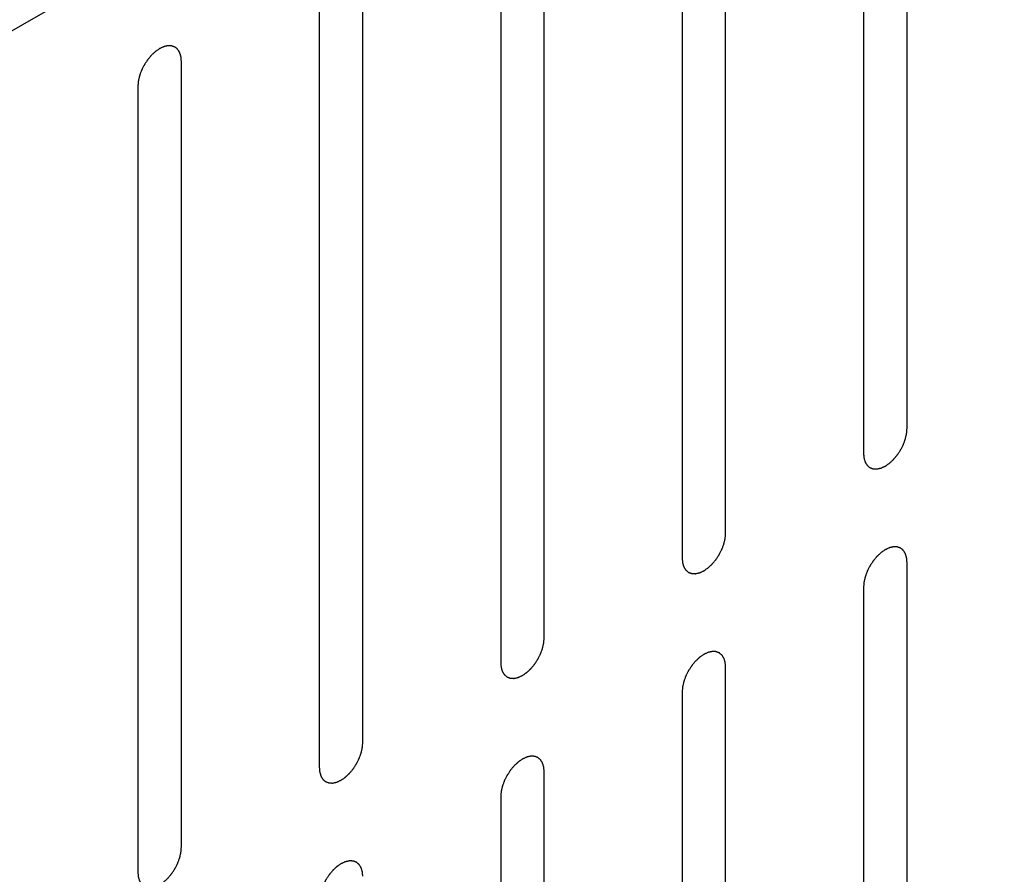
# Model space of a CAD drawing. Header units: inches. Extents: x 3 to 177, y 3 to 114.
# Tile 81 of 95: x 152.028 to 152.828, y 96.58 to 97.275. Entities that reach past the tile are written whole.
import ezdxf

# ---------------------------------------------------------------- set-up
doc = ezdxf.new("R2010")
doc.units = ezdxf.units.IN
doc.header["$LTSCALE"] = 9.973333
doc.header["$MEASUREMENT"] = 0
doc.layers.get('0').update_dxf_attribs({"linetype": 'CONTINUOUS'})
doc.layers.add('08_ALL_COSMETICS', color=7, linetype='CONTINUOUS')

msp = doc.modelspace()

# ---------------------------------------------------------------- linework, layer by layer
at = {"color": 7, "linetype": 'Continuous'}
msp.add_line((154.86677, 98.90882), (149.06144, 95.55714), dxfattribs=at)
at = {"layer": '08_ALL_COSMETICS', "color": 7, "linetype": 'Continuous'}
for p, q in [((152.7492, 96.94242), (152.7492, 97.58201)), ((152.71384, 97.5616), (152.71384, 96.92201)), ((152.60165, 96.85723), (152.60165, 97.49683)), ((152.56629, 97.47641), (152.56629, 96.83682)), ((152.4541, 96.77204), (152.4541, 97.41164)), ((152.41874, 97.39123), (152.41874, 96.75163)), ((152.30655, 96.68686), (152.30655, 97.32645)), ((152.27119, 97.30604), (152.27119, 96.66645)), ((152.159, 96.60167), (152.159, 97.24126)), ((152.12365, 97.22085), (152.12365, 96.58126)), ((152.7492, 96.19396), (152.7492, 96.83355)), ((152.71384, 96.81314), (152.71384, 96.17355)), ((152.60165, 96.10877), (152.60165, 96.74836)), ((152.56629, 96.72795), (152.56629, 96.08836)), ((152.4541, 96.02358), (152.4541, 96.66318)), ((152.41874, 96.64277), (152.41874, 96.00317))]:
    msp.add_line(p, q, dxfattribs=at)
for points in [[(152.159, 97.24126), (152.15897, 97.24158), (152.15892, 97.24221), (152.15883, 97.24315), (152.15876, 97.24393), (152.15872, 97.24449), (152.15868, 97.2448), (152.15868, 97.24504), (152.1586, 97.24523), (152.15852, 97.24551), (152.15837, 97.24598), (152.15817, 97.24665), (152.15796, 97.24733), (152.15781, 97.2478), (152.15773, 97.24807), (152.15768, 97.24828), (152.15756, 97.24843), (152.15743, 97.24865), (152.15719, 97.24902), (152.15686, 97.24957), (152.15652, 97.2501), (152.15629, 97.25048), (152.15615, 97.25069), (152.15606, 97.25087), (152.15591, 97.25097), (152.15572, 97.25113), (152.1554, 97.25139), (152.15494, 97.25178), (152.15447, 97.25217), (152.15415, 97.25244), (152.15396, 97.25259), (152.15383, 97.25272), (152.15365, 97.25277), (152.15344, 97.25286), (152.15316, 97.25296), (152.15282, 97.25308), (152.15238, 97.25325), (152.15193, 97.25341), (152.15155, 97.25356), (152.15132, 97.25363), (152.15116, 97.25371), (152.15097, 97.2537), (152.15071, 97.25372), (152.15027, 97.25373), (152.14964, 97.25376), (152.149, 97.25379), (152.14856, 97.25381), (152.14831, 97.25381), (152.14812, 97.25384), (152.14791, 97.25378), (152.14764, 97.25372), (152.14715, 97.25361), (152.14647, 97.25346), (152.14578, 97.2533), (152.1453, 97.2532), (152.14502, 97.25313), (152.14482, 97.2531), (152.1446, 97.25298), (152.14431, 97.25285), (152.1438, 97.25261), (152.14307, 97.25228), (152.14234, 97.25194), (152.14183, 97.25171), (152.14154, 97.25157), (152.14132, 97.25148), (152.14111, 97.25132), (152.14082, 97.25113), (152.14032, 97.25078), (152.13961, 97.25029), (152.13889, 97.24979), (152.13839, 97.24945), (152.13811, 97.24924), (152.13789, 97.24911), (152.13768, 97.24891), (152.13741, 97.24866), (152.13693, 97.24821), (152.13624, 97.24757), (152.13555, 97.24693), (152.13507, 97.24649), (152.13479, 97.24623), (152.13458, 97.24605), (152.1344, 97.24581), (152.13414, 97.24551), (152.1337, 97.24498), (152.13306, 97.24423), (152.13243, 97.24347), (152.13198, 97.24294), (152.13173, 97.24264), (152.13153, 97.24242), (152.13137, 97.24215), (152.13114, 97.24181), (152.13075, 97.2412), (152.13018, 97.24034), (152.12962, 97.23948), (152.12922, 97.23888), (152.129, 97.23853), (152.12881, 97.23828), (152.12869, 97.238), (152.1285, 97.23764), (152.12819, 97.23701), (152.12773, 97.2361), (152.12727, 97.2352), (152.12695, 97.23457), (152.12677, 97.2342), (152.12662, 97.23393), (152.12653, 97.23365), (152.12639, 97.23328), (152.12616, 97.23263), (152.12582, 97.23171), (152.12548, 97.23078), (152.12524, 97.23013), (152.12511, 97.22976), (152.12499, 97.22948), (152.12494, 97.22921), (152.12485, 97.22884), (152.12471, 97.2282), (152.1245, 97.22728), (152.12429, 97.22637), (152.12414, 97.22573), (152.12406, 97.22536), (152.12398, 97.22509), (152.12398, 97.22482), (152.12394, 97.22447), (152.12389, 97.22385), (152.12382, 97.22297), (152.12373, 97.22191), (152.12367, 97.22121), (152.12365, 97.22085)], [(152.71384, 96.92201), (152.71387, 96.92169), (152.71393, 96.92106), (152.71401, 96.92012), (152.71408, 96.91934), (152.71413, 96.91878), (152.71416, 96.91847), (152.71417, 96.91823), (152.71424, 96.91804), (152.71432, 96.91776), (152.71447, 96.91729), (152.71468, 96.91662), (152.71489, 96.91594), (152.71503, 96.91547), (152.71512, 96.9152), (152.71516, 96.91499), (152.71528, 96.91484), (152.71541, 96.91462), (152.71565, 96.91425), (152.71598, 96.91371), (152.71632, 96.91317), (152.71656, 96.91279), (152.7167, 96.91258), (152.71678, 96.9124), (152.71694, 96.9123), (152.71712, 96.91214), (152.71745, 96.91188), (152.71791, 96.91149), (152.71837, 96.9111), (152.71869, 96.91083), (152.71888, 96.91068), (152.71901, 96.91055), (152.71919, 96.9105), (152.71941, 96.91042), (152.71969, 96.91032), (152.72002, 96.91019), (152.72046, 96.91003), (152.72091, 96.90986), (152.7213, 96.90971), (152.72152, 96.90964), (152.72168, 96.90956), (152.72188, 96.90957), (152.72213, 96.90955), (152.72257, 96.90954), (152.72321, 96.90951), (152.72384, 96.90948), (152.72428, 96.90946), (152.72454, 96.90946), (152.72472, 96.90943), (152.72493, 96.9095), (152.72521, 96.90955), (152.72569, 96.90966), (152.72638, 96.90981), (152.72706, 96.90997), (152.72754, 96.91008), (152.72782, 96.91014), (152.72802, 96.91017), (152.72824, 96.91029), (152.72853, 96.91042), (152.72904, 96.91066), (152.72977, 96.91099), (152.7305, 96.91133), (152.73101, 96.91156), (152.7313, 96.9117), (152.73152, 96.91179), (152.73173, 96.91195), (152.73202, 96.91214), (152.73252, 96.91249), (152.73324, 96.91298), (152.73395, 96.91348), (152.73445, 96.91382), (152.73474, 96.91403), (152.73496, 96.91416), (152.73516, 96.91437), (152.73544, 96.91462), (152.73592, 96.91506), (152.7366, 96.9157), (152.73729, 96.91634), (152.73777, 96.91678), (152.73805, 96.91704), (152.73826, 96.91722), (152.73845, 96.91746), (152.7387, 96.91776), (152.73914, 96.91829), (152.73978, 96.91904), (152.74041, 96.9198), (152.74086, 96.92033), (152.74111, 96.92063), (152.74131, 96.92085), (152.74147, 96.92112), (152.7417, 96.92146), (152.74209, 96.92207), (152.74266, 96.92293), (152.74323, 96.92379), (152.74362, 96.92439), (152.74385, 96.92474), (152.74403, 96.92499), (152.74415, 96.92527), (152.74434, 96.92563), (152.74466, 96.92626), (152.74512, 96.92717), (152.74557, 96.92807), (152.74589, 96.9287), (152.74607, 96.92907), (152.74622, 96.92934), (152.74631, 96.92962), (152.74645, 96.92999), (152.74668, 96.93064), (152.74703, 96.93156), (152.74736, 96.93249), (152.7476, 96.93314), (152.74773, 96.93351), (152.74785, 96.93379), (152.7479, 96.93406), (152.74799, 96.93443), (152.74813, 96.93507), (152.74834, 96.93599), (152.74855, 96.9369), (152.7487, 96.93754), (152.74878, 96.93791), (152.74886, 96.93819), (152.74887, 96.93845), (152.7489, 96.9388), (152.74895, 96.93942), (152.74902, 96.9403), (152.74911, 96.94136), (152.74917, 96.94207), (152.7492, 96.94242)], [(152.56629, 96.83682), (152.56632, 96.83651), (152.56638, 96.83588), (152.56646, 96.83493), (152.56653, 96.83415), (152.56658, 96.8336), (152.56661, 96.83329), (152.56662, 96.83304), (152.56669, 96.83285), (152.56677, 96.83258), (152.56692, 96.83211), (152.56713, 96.83143), (152.56734, 96.83076), (152.56748, 96.83028), (152.56757, 96.83002), (152.56762, 96.8298), (152.56773, 96.82965), (152.56786, 96.82943), (152.5681, 96.82906), (152.56844, 96.82852), (152.56878, 96.82798), (152.56901, 96.8276), (152.56915, 96.82739), (152.56924, 96.82722), (152.56939, 96.82712), (152.56957, 96.82696), (152.5699, 96.82669), (152.57036, 96.8263), (152.57082, 96.82592), (152.57114, 96.82564), (152.57133, 96.82549), (152.57146, 96.82536), (152.57164, 96.82532), (152.57186, 96.82523), (152.57214, 96.82513), (152.57247, 96.825), (152.57291, 96.82484), (152.57336, 96.82468), (152.57375, 96.82453), (152.57397, 96.82445), (152.57413, 96.82437), (152.57433, 96.82438), (152.57458, 96.82436), (152.57502, 96.82435), (152.57566, 96.82432), (152.57629, 96.8243), (152.57673, 96.82427), (152.57699, 96.82427), (152.57717, 96.82424), (152.57738, 96.82431), (152.57766, 96.82436), (152.57814, 96.82448), (152.57883, 96.82463), (152.57951, 96.82478), (152.57999, 96.82489), (152.58027, 96.82496), (152.58047, 96.82498), (152.5807, 96.8251), (152.58099, 96.82523), (152.5815, 96.82547), (152.58222, 96.8258), (152.58295, 96.82614), (152.58346, 96.82638), (152.58375, 96.82652), (152.58397, 96.8266), (152.58418, 96.82676), (152.58447, 96.82696), (152.58497, 96.82731), (152.58569, 96.8278), (152.5864, 96.82829), (152.5869, 96.82864), (152.58719, 96.82884), (152.58741, 96.82897), (152.58761, 96.82918), (152.58789, 96.82943), (152.58837, 96.82988), (152.58906, 96.83051), (152.58974, 96.83115), (152.59023, 96.8316), (152.5905, 96.83185), (152.59071, 96.83203), (152.5909, 96.83227), (152.59115, 96.83257), (152.59159, 96.8331), (152.59223, 96.83386), (152.59286, 96.83461), (152.59331, 96.83514), (152.59356, 96.83545), (152.59376, 96.83566), (152.59392, 96.83593), (152.59415, 96.83627), (152.59454, 96.83688), (152.59511, 96.83774), (152.59568, 96.8386), (152.59608, 96.8392), (152.5963, 96.83955), (152.59648, 96.8398), (152.5966, 96.84008), (152.59679, 96.84044), (152.59711, 96.84108), (152.59757, 96.84198), (152.59802, 96.84288), (152.59834, 96.84352), (152.59852, 96.84388), (152.59867, 96.84415), (152.59876, 96.84443), (152.5989, 96.8448), (152.59913, 96.84545), (152.59948, 96.84638), (152.59981, 96.8473), (152.60005, 96.84795), (152.60019, 96.84833), (152.6003, 96.8486), (152.60035, 96.84888), (152.60044, 96.84924), (152.60058, 96.84988), (152.6008, 96.8508), (152.601, 96.85171), (152.60115, 96.85236), (152.60123, 96.85272), (152.60131, 96.853), (152.60132, 96.85326), (152.60135, 96.85361), (152.6014, 96.85423), (152.60147, 96.85511), (152.60156, 96.85617), (152.60162, 96.85688), (152.60165, 96.85723)], [(152.7492, 96.83355), (152.74917, 96.83387), (152.74911, 96.83449), (152.74903, 96.83544), (152.74896, 96.83622), (152.74891, 96.83677), (152.74888, 96.83708), (152.74887, 96.83733), (152.74879, 96.83752), (152.74872, 96.8378), (152.74857, 96.83827), (152.74836, 96.83894), (152.74815, 96.83961), (152.74801, 96.84009), (152.74792, 96.84035), (152.74787, 96.84057), (152.74776, 96.84072), (152.74763, 96.84094), (152.74739, 96.84131), (152.74705, 96.84185), (152.74671, 96.84239), (152.74648, 96.84277), (152.74634, 96.84298), (152.74625, 96.84316), (152.7461, 96.84326), (152.74592, 96.84341), (152.74559, 96.84368), (152.74513, 96.84407), (152.74467, 96.84445), (152.74434, 96.84473), (152.74416, 96.84488), (152.74403, 96.84501), (152.74385, 96.84505), (152.74363, 96.84514), (152.74335, 96.84524), (152.74302, 96.84537), (152.74258, 96.84553), (152.74213, 96.8457), (152.74174, 96.84584), (152.74152, 96.84592), (152.74136, 96.846), (152.74116, 96.84599), (152.74091, 96.84601), (152.74047, 96.84602), (152.73983, 96.84605), (152.7392, 96.84607), (152.73876, 96.8461), (152.7385, 96.8461), (152.73832, 96.84613), (152.73811, 96.84606), (152.73783, 96.84601), (152.73735, 96.8459), (152.73666, 96.84574), (152.73598, 96.84559), (152.7355, 96.84548), (152.73522, 96.84541), (152.73502, 96.84539), (152.73479, 96.84527), (152.7345, 96.84514), (152.73399, 96.8449), (152.73327, 96.84457), (152.73254, 96.84423), (152.73203, 96.844), (152.73174, 96.84386), (152.73152, 96.84377), (152.73131, 96.84361), (152.73102, 96.84341), (152.73052, 96.84307), (152.7298, 96.84257), (152.72909, 96.84208), (152.72859, 96.84173), (152.7283, 96.84153), (152.72808, 96.8414), (152.72788, 96.84119), (152.7276, 96.84094), (152.72712, 96.84049), (152.72643, 96.83986), (152.72575, 96.83922), (152.72526, 96.83878), (152.72499, 96.83852), (152.72478, 96.83834), (152.72459, 96.8381), (152.72434, 96.8378), (152.7239, 96.83727), (152.72326, 96.83651), (152.72263, 96.83576), (152.72218, 96.83523), (152.72193, 96.83492), (152.72173, 96.83471), (152.72157, 96.83444), (152.72134, 96.8341), (152.72094, 96.83349), (152.72038, 96.83263), (152.71981, 96.83177), (152.71941, 96.83117), (152.71919, 96.83082), (152.71901, 96.83057), (152.71889, 96.83029), (152.7187, 96.82993), (152.71838, 96.8293), (152.71792, 96.82839), (152.71747, 96.82749), (152.71715, 96.82685), (152.71697, 96.82649), (152.71682, 96.82622), (152.71673, 96.82594), (152.71659, 96.82557), (152.71636, 96.82492), (152.71601, 96.82399), (152.71568, 96.82307), (152.71544, 96.82242), (152.7153, 96.82205), (152.71519, 96.82177), (152.71514, 96.82149), (152.71505, 96.82113), (152.71491, 96.82049), (152.71469, 96.81957), (152.71449, 96.81866), (152.71434, 96.81802), (152.71426, 96.81765), (152.71418, 96.81737), (152.71417, 96.81711), (152.71414, 96.81676), (152.71409, 96.81614), (152.71402, 96.81526), (152.71393, 96.8142), (152.71387, 96.81349), (152.71384, 96.81314)], [(152.41874, 96.75163), (152.41877, 96.75132), (152.41883, 96.75069), (152.41891, 96.74975), (152.41898, 96.74896), (152.41903, 96.74841), (152.41906, 96.7481), (152.41907, 96.74785), (152.41915, 96.74766), (152.41922, 96.74739), (152.41937, 96.74692), (152.41958, 96.74624), (152.41979, 96.74557), (152.41993, 96.74509), (152.42002, 96.74483), (152.42007, 96.74461), (152.42018, 96.74447), (152.42031, 96.74425), (152.42055, 96.74387), (152.42089, 96.74333), (152.42123, 96.7428), (152.42146, 96.74242), (152.4216, 96.74221), (152.42169, 96.74203), (152.42184, 96.74193), (152.42202, 96.74177), (152.42235, 96.7415), (152.42281, 96.74111), (152.42327, 96.74073), (152.4236, 96.74046), (152.42378, 96.74031), (152.42391, 96.74017), (152.42409, 96.74013), (152.42431, 96.74004), (152.42459, 96.73994), (152.42492, 96.73982), (152.42537, 96.73965), (152.42581, 96.73949), (152.4262, 96.73934), (152.42642, 96.73926), (152.42658, 96.73918), (152.42678, 96.73919), (152.42703, 96.73918), (152.42748, 96.73916), (152.42811, 96.73913), (152.42874, 96.73911), (152.42918, 96.73909), (152.42944, 96.73908), (152.42962, 96.73906), (152.42984, 96.73912), (152.43011, 96.73918), (152.43059, 96.73929), (152.43128, 96.73944), (152.43197, 96.7396), (152.43245, 96.7397), (152.43272, 96.73977), (152.43292, 96.7398), (152.43315, 96.73992), (152.43344, 96.74004), (152.43395, 96.74028), (152.43467, 96.74062), (152.4354, 96.74096), (152.43591, 96.74119), (152.4362, 96.74133), (152.43642, 96.74141), (152.43664, 96.74158), (152.43692, 96.74177), (152.43742, 96.74212), (152.43814, 96.74261), (152.43885, 96.74311), (152.43935, 96.74345), (152.43964, 96.74365), (152.43986, 96.74378), (152.44006, 96.74399), (152.44034, 96.74424), (152.44082, 96.74469), (152.44151, 96.74533), (152.44219, 96.74596), (152.44268, 96.74641), (152.44295, 96.74667), (152.44316, 96.74685), (152.44335, 96.74709), (152.4436, 96.74738), (152.44405, 96.74792), (152.44468, 96.74867), (152.44531, 96.74943), (152.44576, 96.74995), (152.44601, 96.75026), (152.44621, 96.75048), (152.44637, 96.75075), (152.4466, 96.75109), (152.447, 96.75169), (152.44756, 96.75255), (152.44813, 96.75342), (152.44853, 96.75402), (152.44875, 96.75436), (152.44893, 96.75462), (152.44906, 96.75489), (152.44924, 96.75525), (152.44956, 96.75589), (152.45002, 96.75679), (152.45047, 96.7577), (152.45079, 96.75833), (152.45097, 96.75869), (152.45112, 96.75896), (152.45121, 96.75924), (152.45135, 96.75961), (152.45159, 96.76026), (152.45193, 96.76119), (152.45226, 96.76212), (152.45251, 96.76277), (152.45264, 96.76314), (152.45275, 96.76342), (152.4528, 96.76369), (152.45289, 96.76406), (152.45303, 96.7647), (152.45325, 96.76561), (152.45345, 96.76653), (152.4536, 96.76717), (152.45368, 96.76753), (152.45376, 96.76781), (152.45377, 96.76807), (152.4538, 96.76843), (152.45385, 96.76904), (152.45393, 96.76993), (152.45401, 96.77099), (152.45407, 96.77169), (152.4541, 96.77204)], [(152.60165, 96.74836), (152.60162, 96.74868), (152.60156, 96.74931), (152.60148, 96.75025), (152.60141, 96.75103), (152.60136, 96.75159), (152.60133, 96.7519), (152.60132, 96.75214), (152.60125, 96.75234), (152.60117, 96.75261), (152.60102, 96.75308), (152.60081, 96.75376), (152.6006, 96.75443), (152.60046, 96.7549), (152.60037, 96.75517), (152.60033, 96.75539), (152.60021, 96.75553), (152.60008, 96.75575), (152.59984, 96.75613), (152.59951, 96.75667), (152.59917, 96.7572), (152.59893, 96.75758), (152.59879, 96.75779), (152.59871, 96.75797), (152.59855, 96.75807), (152.59837, 96.75823), (152.59804, 96.75849), (152.59758, 96.75888), (152.59712, 96.75927), (152.5968, 96.75954), (152.59661, 96.75969), (152.59648, 96.75982), (152.5963, 96.75987), (152.59608, 96.75996), (152.5958, 96.76006), (152.59547, 96.76018), (152.59503, 96.76035), (152.59458, 96.76051), (152.59419, 96.76066), (152.59397, 96.76073), (152.59381, 96.76081), (152.59361, 96.7608), (152.59336, 96.76082), (152.59292, 96.76083), (152.59228, 96.76086), (152.59165, 96.76089), (152.59121, 96.76091), (152.59095, 96.76091), (152.59077, 96.76094), (152.59056, 96.76088), (152.59028, 96.76082), (152.5898, 96.76071), (152.58911, 96.76056), (152.58843, 96.7604), (152.58795, 96.7603), (152.58767, 96.76023), (152.58747, 96.7602), (152.58725, 96.76008), (152.58696, 96.75995), (152.58645, 96.75971), (152.58572, 96.75938), (152.58499, 96.75904), (152.58448, 96.75881), (152.58419, 96.75867), (152.58397, 96.75858), (152.58376, 96.75842), (152.58347, 96.75823), (152.58297, 96.75788), (152.58225, 96.75739), (152.58154, 96.75689), (152.58104, 96.75655), (152.58075, 96.75635), (152.58053, 96.75621), (152.58033, 96.75601), (152.58005, 96.75576), (152.57957, 96.75531), (152.57889, 96.75467), (152.5782, 96.75403), (152.57771, 96.75359), (152.57744, 96.75333), (152.57723, 96.75315), (152.57704, 96.75291), (152.57679, 96.75261), (152.57635, 96.75208), (152.57571, 96.75133), (152.57508, 96.75057), (152.57463, 96.75004), (152.57438, 96.74974), (152.57418, 96.74952), (152.57402, 96.74925), (152.57379, 96.74891), (152.5734, 96.74831), (152.57283, 96.74744), (152.57226, 96.74658), (152.57187, 96.74598), (152.57164, 96.74563), (152.57146, 96.74538), (152.57134, 96.7451), (152.57115, 96.74474), (152.57083, 96.74411), (152.57037, 96.7432), (152.56992, 96.7423), (152.5696, 96.74167), (152.56942, 96.7413), (152.56927, 96.74103), (152.56918, 96.74075), (152.56904, 96.74038), (152.56881, 96.73973), (152.56846, 96.73881), (152.56813, 96.73788), (152.56789, 96.73723), (152.56776, 96.73686), (152.56764, 96.73658), (152.56759, 96.73631), (152.5675, 96.73594), (152.56736, 96.7353), (152.56715, 96.73438), (152.56694, 96.73347), (152.56679, 96.73283), (152.56671, 96.73246), (152.56663, 96.73219), (152.56662, 96.73192), (152.56659, 96.73157), (152.56654, 96.73095), (152.56647, 96.73007), (152.56638, 96.72901), (152.56632, 96.72831), (152.56629, 96.72795)], [(152.27119, 96.66645), (152.27122, 96.66613), (152.27128, 96.6655), (152.27136, 96.66456), (152.27143, 96.66378), (152.27148, 96.66322), (152.27151, 96.66291), (152.27152, 96.66267), (152.2716, 96.66248), (152.27168, 96.6622), (152.27182, 96.66173), (152.27203, 96.66106), (152.27224, 96.66038), (152.27238, 96.65991), (152.27247, 96.65964), (152.27252, 96.65943), (152.27263, 96.65928), (152.27276, 96.65906), (152.273, 96.65869), (152.27334, 96.65815), (152.27368, 96.65761), (152.27391, 96.65723), (152.27405, 96.65702), (152.27414, 96.65684), (152.27429, 96.65674), (152.27447, 96.65658), (152.2748, 96.65632), (152.27526, 96.65593), (152.27572, 96.65554), (152.27605, 96.65527), (152.27624, 96.65512), (152.27636, 96.65499), (152.27654, 96.65494), (152.27676, 96.65485), (152.27704, 96.65475), (152.27737, 96.65463), (152.27782, 96.65446), (152.27826, 96.6543), (152.27865, 96.65415), (152.27887, 96.65408), (152.27903, 96.654), (152.27923, 96.65401), (152.27948, 96.65399), (152.27993, 96.65398), (152.28056, 96.65395), (152.28119, 96.65392), (152.28163, 96.6539), (152.28189, 96.6539), (152.28207, 96.65387), (152.28229, 96.65393), (152.28256, 96.65399), (152.28304, 96.6541), (152.28373, 96.65425), (152.28442, 96.65441), (152.2849, 96.65451), (152.28517, 96.65458), (152.28537, 96.65461), (152.2856, 96.65473), (152.28589, 96.65486), (152.2864, 96.6551), (152.28713, 96.65543), (152.28785, 96.65577), (152.28836, 96.656), (152.28865, 96.65614), (152.28887, 96.65623), (152.28909, 96.65639), (152.28937, 96.65658), (152.28987, 96.65693), (152.29059, 96.65742), (152.2913, 96.65792), (152.29181, 96.65826), (152.29209, 96.65847), (152.29231, 96.6586), (152.29251, 96.6588), (152.29279, 96.65905), (152.29327, 96.6595), (152.29396, 96.66014), (152.29464, 96.66078), (152.29513, 96.66122), (152.2954, 96.66148), (152.29561, 96.66166), (152.2958, 96.6619), (152.29605, 96.6622), (152.2965, 96.66273), (152.29713, 96.66348), (152.29777, 96.66424), (152.29821, 96.66477), (152.29846, 96.66507), (152.29866, 96.66529), (152.29882, 96.66556), (152.29905, 96.6659), (152.29945, 96.66651), (152.30001, 96.66737), (152.30058, 96.66823), (152.30098, 96.66883), (152.3012, 96.66918), (152.30138, 96.66943), (152.30151, 96.66971), (152.30169, 96.67007), (152.30201, 96.6707), (152.30247, 96.67161), (152.30292, 96.67251), (152.30324, 96.67314), (152.30342, 96.67351), (152.30357, 96.67378), (152.30366, 96.67406), (152.3038, 96.67443), (152.30404, 96.67508), (152.30438, 96.676), (152.30472, 96.67693), (152.30496, 96.67758), (152.30509, 96.67795), (152.3052, 96.67823), (152.30525, 96.6785), (152.30534, 96.67887), (152.30549, 96.67951), (152.3057, 96.68043), (152.30591, 96.68134), (152.30606, 96.68198), (152.30614, 96.68235), (152.30621, 96.68262), (152.30622, 96.68289), (152.30625, 96.68324), (152.3063, 96.68386), (152.30638, 96.68474), (152.30646, 96.6858), (152.30652, 96.6865), (152.30655, 96.68686)], [(152.4541, 96.66318), (152.45407, 96.66349), (152.45401, 96.66412), (152.45393, 96.66506), (152.45386, 96.66585), (152.45381, 96.6664), (152.45378, 96.66671), (152.45377, 96.66696), (152.4537, 96.66715), (152.45362, 96.66742), (152.45347, 96.66789), (152.45326, 96.66857), (152.45305, 96.66924), (152.45291, 96.66972), (152.45282, 96.66998), (152.45278, 96.6702), (152.45266, 96.67034), (152.45253, 96.67056), (152.45229, 96.67094), (152.45196, 96.67148), (152.45162, 96.67201), (152.45138, 96.67239), (152.45124, 96.6726), (152.45116, 96.67278), (152.451, 96.67288), (152.45082, 96.67304), (152.4505, 96.67331), (152.45003, 96.6737), (152.44957, 96.67408), (152.44925, 96.67435), (152.44906, 96.6745), (152.44893, 96.67464), (152.44875, 96.67468), (152.44853, 96.67477), (152.44825, 96.67487), (152.44792, 96.67499), (152.44748, 96.67516), (152.44703, 96.67532), (152.44665, 96.67547), (152.44642, 96.67555), (152.44626, 96.67563), (152.44606, 96.67562), (152.44581, 96.67563), (152.44537, 96.67565), (152.44474, 96.67568), (152.4441, 96.6757), (152.44366, 96.67572), (152.4434, 96.67573), (152.44322, 96.67575), (152.44301, 96.67569), (152.44273, 96.67563), (152.44225, 96.67552), (152.44157, 96.67537), (152.44088, 96.67521), (152.4404, 96.67511), (152.44012, 96.67504), (152.43992, 96.67501), (152.4397, 96.67489), (152.43941, 96.67477), (152.4389, 96.67453), (152.43817, 96.67419), (152.43744, 96.67385), (152.43693, 96.67362), (152.43664, 96.67348), (152.43642, 96.6734), (152.43621, 96.67323), (152.43592, 96.67304), (152.43542, 96.67269), (152.4347, 96.6722), (152.43399, 96.6717), (152.43349, 96.67136), (152.4332, 96.67116), (152.43299, 96.67103), (152.43278, 96.67082), (152.43251, 96.67057), (152.43202, 96.67012), (152.43134, 96.66948), (152.43065, 96.66885), (152.43017, 96.6684), (152.42989, 96.66814), (152.42968, 96.66797), (152.4295, 96.66773), (152.42924, 96.66743), (152.4288, 96.6669), (152.42816, 96.66614), (152.42753, 96.66538), (152.42708, 96.66486), (152.42683, 96.66455), (152.42663, 96.66433), (152.42647, 96.66406), (152.42624, 96.66372), (152.42585, 96.66312), (152.42528, 96.66226), (152.42472, 96.66139), (152.42432, 96.66079), (152.42409, 96.66045), (152.42391, 96.66019), (152.42379, 96.65992), (152.4236, 96.65956), (152.42328, 96.65892), (152.42283, 96.65802), (152.42237, 96.65711), (152.42205, 96.65648), (152.42187, 96.65612), (152.42172, 96.65585), (152.42163, 96.65557), (152.42149, 96.6552), (152.42126, 96.65455), (152.42092, 96.65362), (152.42058, 96.65269), (152.42034, 96.65204), (152.42021, 96.65167), (152.42009, 96.65139), (152.42004, 96.65112), (152.41995, 96.65075), (152.41981, 96.65011), (152.4196, 96.6492), (152.41939, 96.64828), (152.41924, 96.64764), (152.41916, 96.64728), (152.41908, 96.647), (152.41907, 96.64674), (152.41904, 96.64638), (152.41899, 96.64577), (152.41892, 96.64488), (152.41883, 96.64382), (152.41877, 96.64312), (152.41874, 96.64277)], [(152.12365, 96.58126), (152.12367, 96.58094), (152.12373, 96.58032), (152.12381, 96.57937), (152.12389, 96.57859), (152.12393, 96.57804), (152.12396, 96.57773), (152.12397, 96.57748), (152.12405, 96.57729), (152.12413, 96.57701), (152.12427, 96.57654), (152.12448, 96.57587), (152.12469, 96.5752), (152.12483, 96.57472), (152.12492, 96.57446), (152.12497, 96.57424), (152.12508, 96.57409), (152.12521, 96.57387), (152.12545, 96.5735), (152.12579, 96.57296), (152.12613, 96.57242), (152.12636, 96.57204), (152.1265, 96.57183), (152.12659, 96.57165), (152.12674, 96.57156), (152.12692, 96.5714), (152.12725, 96.57113), (152.12771, 96.57074), (152.12818, 96.57036), (152.1285, 96.57008), (152.12869, 96.56993), (152.12882, 96.5698), (152.12899, 96.56976), (152.12921, 96.56967), (152.12949, 96.56957), (152.12982, 96.56944), (152.13027, 96.56928), (152.13071, 96.56911), (152.1311, 96.56897), (152.13132, 96.56889), (152.13148, 96.56881), (152.13168, 96.56882), (152.13193, 96.5688), (152.13238, 96.56879), (152.13301, 96.56876), (152.13364, 96.56874), (152.13409, 96.56871), (152.13434, 96.56871), (152.13453, 96.56868), (152.13474, 96.56875), (152.13501, 96.5688), (152.13549, 96.56892), (152.13618, 96.56907), (152.13687, 96.56922), (152.13735, 96.56933), (152.13762, 96.5694), (152.13783, 96.56942), (152.13805, 96.56954), (152.13834, 96.56967), (152.13885, 96.56991), (152.13958, 96.57024), (152.1403, 96.57058), (152.14081, 96.57081), (152.1411, 96.57095), (152.14132, 96.57104), (152.14154, 96.5712), (152.14182, 96.5714), (152.14232, 96.57175), (152.14304, 96.57224), (152.14376, 96.57273), (152.14426, 96.57308), (152.14454, 96.57328), (152.14476, 96.57341), (152.14496, 96.57362), (152.14524, 96.57387), (152.14572, 96.57432), (152.14641, 96.57495), (152.1471, 96.57559), (152.14758, 96.57603), (152.14785, 96.57629), (152.14806, 96.57647), (152.14825, 96.57671), (152.1485, 96.57701), (152.14895, 96.57754), (152.14958, 96.5783), (152.15022, 96.57905), (152.15066, 96.57958), (152.15091, 96.57989), (152.15111, 96.5801), (152.15127, 96.58037), (152.1515, 96.58071), (152.1519, 96.58132), (152.15247, 96.58218), (152.15303, 96.58304), (152.15343, 96.58364), (152.15365, 96.58399), (152.15383, 96.58424), (152.15396, 96.58452), (152.15414, 96.58488), (152.15446, 96.58551), (152.15492, 96.58642), (152.15537, 96.58732), (152.1557, 96.58796), (152.15587, 96.58832), (152.15602, 96.58859), (152.15611, 96.58887), (152.15625, 96.58924), (152.15649, 96.58989), (152.15683, 96.59082), (152.15717, 96.59174), (152.15741, 96.59239), (152.15754, 96.59276), (152.15765, 96.59304), (152.1577, 96.59332), (152.15779, 96.59368), (152.15794, 96.59432), (152.15815, 96.59524), (152.15836, 96.59615), (152.15851, 96.59679), (152.15859, 96.59716), (152.15866, 96.59744), (152.15867, 96.5977), (152.1587, 96.59805), (152.15875, 96.59867), (152.15883, 96.59955), (152.15891, 96.60061), (152.15897, 96.60132), (152.159, 96.60167)], [(152.30655, 96.57799), (152.30652, 96.57831), (152.30647, 96.57893), (152.30638, 96.57988), (152.30631, 96.58066), (152.30626, 96.58121), (152.30623, 96.58152), (152.30623, 96.58177), (152.30615, 96.58196), (152.30607, 96.58223), (152.30592, 96.5827), (152.30572, 96.58338), (152.30551, 96.58405), (152.30536, 96.58453), (152.30528, 96.58479), (152.30523, 96.58501), (152.30511, 96.58516), (152.30498, 96.58538), (152.30474, 96.58575), (152.30441, 96.58629), (152.30407, 96.58683), (152.30383, 96.58721), (152.30369, 96.58742), (152.30361, 96.58759), (152.30345, 96.58769), (152.30327, 96.58785), (152.30295, 96.58812), (152.30249, 96.58851), (152.30202, 96.58889), (152.3017, 96.58917), (152.30151, 96.58932), (152.30138, 96.58945), (152.3012, 96.58949), (152.30098, 96.58958), (152.30071, 96.58968), (152.30037, 96.58981), (152.29993, 96.58997), (152.29948, 96.59013), (152.2991, 96.59028), (152.29887, 96.59036), (152.29871, 96.59044), (152.29851, 96.59043), (152.29826, 96.59045), (152.29782, 96.59046), (152.29719, 96.59049), (152.29655, 96.59051), (152.29611, 96.59054), (152.29585, 96.59054), (152.29567, 96.59057), (152.29546, 96.5905), (152.29519, 96.59045), (152.2947, 96.59033), (152.29402, 96.59018), (152.29333, 96.59003), (152.29285, 96.58992), (152.29257, 96.58985), (152.29237, 96.58983), (152.29215, 96.58971), (152.29186, 96.58958), (152.29135, 96.58934), (152.29062, 96.58901), (152.28989, 96.58867), (152.28938, 96.58843), (152.28909, 96.58829), (152.28887, 96.58821), (152.28866, 96.58805), (152.28837, 96.58785), (152.28787, 96.5875), (152.28716, 96.58701), (152.28644, 96.58652), (152.28594, 96.58617), (152.28565, 96.58597), (152.28544, 96.58584), (152.28523, 96.58563), (152.28496, 96.58538), (152.28448, 96.58493), (152.28379, 96.5843), (152.2831, 96.58366), (152.28262, 96.58322), (152.28234, 96.58296), (152.28213, 96.58278), (152.28195, 96.58254), (152.28169, 96.58224), (152.28125, 96.58171), (152.28061, 96.58095), (152.27998, 96.5802), (152.27953, 96.57967), (152.27928, 96.57936), (152.27908, 96.57915), (152.27892, 96.57888), (152.27869, 96.57854), (152.2783, 96.57793), (152.27773, 96.57707), (152.27717, 96.57621), (152.27677, 96.57561), (152.27654, 96.57526), (152.27636, 96.57501), (152.27624, 96.57473), (152.27605, 96.57437), (152.27573, 96.57373), (152.27528, 96.57283), (152.27482, 96.57193), (152.2745, 96.57129), (152.27432, 96.57093), (152.27417, 96.57066), (152.27408, 96.57038), (152.27394, 96.57001), (152.27371, 96.56936), (152.27337, 96.56843), (152.27303, 96.56751), (152.27279, 96.56686), (152.27266, 96.56649), (152.27254, 96.56621), (152.27249, 96.56593), (152.2724, 96.56557), (152.27226, 96.56493), (152.27205, 96.56401), (152.27184, 96.5631), (152.27169, 96.56245), (152.27161, 96.56209), (152.27153, 96.56181), (152.27152, 96.56155), (152.27149, 96.5612), (152.27144, 96.56058), (152.27137, 96.5597), (152.27128, 96.55864), (152.27122, 96.55793), (152.27119, 96.55758)]]:
    msp.add_open_spline(points, degree=3, knots=[0, 0, 0, 0, 0.015625, 0.03125, 0.046875, 0.054688, 0.058594, 0.0625, 0.066406, 0.070312, 0.078125, 0.09375, 0.109375, 0.117188, 0.121094, 0.125, 0.128906, 0.132812, 0.140625, 0.15625, 0.171875, 0.179688, 0.183594, 0.1875, 0.191406, 0.195312, 0.203125, 0.21875, 0.234375, 0.242188, 0.246094, 0.25, 0.253906, 0.257812, 0.265625, 0.273438, 0.28125, 0.296875, 0.304688, 0.308594, 0.3125, 0.316406, 0.320312, 0.328125, 0.34375, 0.359375, 0.367188, 0.371094, 0.375, 0.378906, 0.382812, 0.390625, 0.40625, 0.421875, 0.429688, 0.433594, 0.4375, 0.441406, 0.445312, 0.453125, 0.46875, 0.484375, 0.492188, 0.496094, 0.5, 0.503906, 0.507812, 0.515625, 0.53125, 0.546875, 0.554688, 0.558594, 0.5625, 0.566406, 0.570312, 0.578125, 0.59375, 0.609375, 0.617188, 0.621094, 0.625, 0.628906, 0.632812, 0.640625, 0.65625, 0.671875, 0.679688, 0.683594, 0.6875, 0.691406, 0.695312, 0.703125, 0.71875, 0.734375, 0.742188, 0.746094, 0.75, 0.753906, 0.757812, 0.765625, 0.78125, 0.796875, 0.804688, 0.808594, 0.8125, 0.816406, 0.820312, 0.828125, 0.84375, 0.859375, 0.867188, 0.871094, 0.875, 0.878906, 0.882812, 0.890625, 0.90625, 0.921875, 0.929688, 0.933594, 0.9375, 0.941406, 0.945312, 0.953125, 0.96875, 0.984375, 1, 1, 1, 1], dxfattribs=at)

doc.saveas('drawing.dxf')
